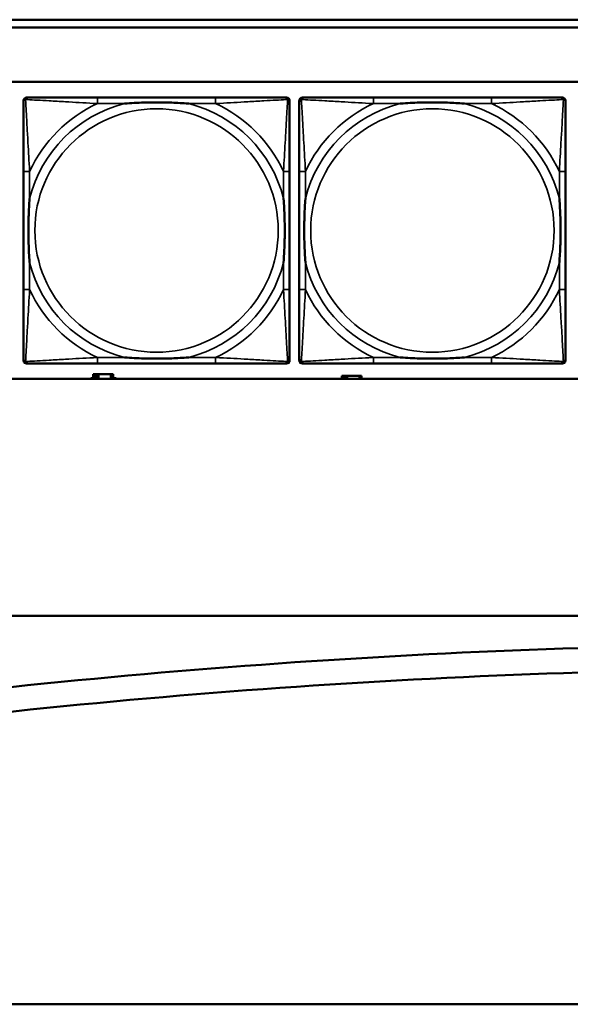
# Model space of a CAD drawing. Header units: inches. Extents: x 1.4 to 53.9, y 1.3 to 58.
# Tile 129 of 227: x 33.7 to 35.1, y 36.4 to 38.9. Entities that reach past the tile are written whole.
import ezdxf

# ---------------------------------------------------------------- set-up
doc = ezdxf.new("R2010")
doc.units = ezdxf.units.IN
doc.header["$MEASUREMENT"] = 0
doc.layers.add('Visible (ANSI)', color=7, linetype='Continuous', lineweight=50)
doc.layers.add('Visible Narrow (ANSI)', color=7, linetype='Continuous', lineweight=35)

msp = doc.modelspace()

# ---------------------------------------------------------------- linework, layer by layer
at = {"layer": 'Visible (ANSI)'}
for p, q in [((28.3757, 38.9161), (36.5227, 38.9161)), ((36.5227, 38.8961), (28.3757, 38.8961)), ((19.4287, 38.7561), (36.5227, 38.7561)), ((33.6786, 38.7158), (33.6825, 38.7158)), ((34.1652, 38.7158), (33.8613, 38.7158)), ((34.3439, 38.7158), (34.3479, 38.7158)), ((34.3886, 38.7158), (34.3925, 38.7158)), ((34.8752, 38.7158), (34.5713, 38.7158)), ((35.0539, 38.7158), (35.0579, 38.7158)), ((33.6707, 38.0386), (33.6707, 38.7079)), ((34.3557, 38.7079), (34.3557, 38.704)), ((34.3807, 38.0386), (34.3807, 38.7079)), ((35.0657, 38.7079), (35.0657, 38.704)), ((33.6707, 38.5253), (33.6707, 38.2213)), ((34.3557, 38.2213), (34.3557, 38.5253)), ((34.3807, 38.5253), (34.3807, 38.2213)), ((35.0657, 38.2213), (35.0657, 38.5253)), ((34.3479, 38.0308), (33.6786, 38.0308)), ((33.8613, 38.0308), (34.1652, 38.0308)), ((34.3557, 38.0426), (34.3557, 38.0386)), ((35.0579, 38.0308), (34.3886, 38.0308)), ((34.5713, 38.0308), (34.8752, 38.0308)), ((35.0657, 38.0426), (35.0657, 38.0386)), ((33.8559, 38.0034), (33.8501, 38.0034)), ((33.8501, 38.0034), (33.8501, 37.9914)), ((33.8559, 38.0034), (33.8599, 38.0034)), ((33.8559, 37.9914), (33.8559, 38.0034)), ((33.8599, 37.9914), (33.8599, 38.0034)), ((33.8599, 38.0034), (33.864, 38.0034)), ((33.864, 38.0034), (33.864, 37.9914)), ((33.864, 38.0034), (33.8953, 38.0034)), ((33.8953, 38.0034), (33.8953, 37.9914)), ((33.9011, 38.0034), (33.8953, 38.0034)), ((33.9011, 37.9914), (33.9011, 38.0034)), ((36.5227, 37.9914), (19.4287, 37.9914)), ((33.8436, 37.9914), (33.8436, 37.9929)), ((33.8436, 37.9929), (33.8501, 37.9929)), ((33.9011, 37.9929), (33.9092, 37.9929)), ((33.9092, 37.9929), (33.9092, 37.9914)), ((34.4959, 37.9994), (34.4901, 37.9994)), ((34.4901, 37.9994), (34.4901, 37.9914)), ((34.4959, 37.9994), (34.4999, 37.9994)), ((34.4959, 37.9914), (34.4959, 37.9994)), ((34.4999, 37.9914), (34.4999, 37.9994)), ((34.4999, 37.9994), (34.504, 37.9994)), ((34.504, 37.9994), (34.504, 37.9914)), ((34.504, 37.9994), (34.5353, 37.9994)), ((34.5353, 37.9994), (34.5353, 37.9914)), ((34.5411, 37.9994), (34.5353, 37.9994)), ((34.5411, 37.9914), (34.5411, 37.9994)), ((18.5862, 37.3811), (44.7352, 37.3811)), ((18.8762, 36.3811), (36.6289, 36.3811))]:
    msp.add_line(p, q, dxfattribs=at)
for centre, radius, start, end in [((33.6786, 38.7079), 0.00787, 90, 180), ((33.6825, 38.704), 0.0118, 90, 180), ((34.3439, 38.704), 0.0118, 0, 90), ((34.3479, 38.7079), 0.00787, 0, 90), ((34.3886, 38.7079), 0.00787, 90, 180), ((34.3925, 38.704), 0.0118, 90, 180), ((35.0539, 38.704), 0.0118, 0, 90), ((35.0579, 38.7079), 0.00787, 0, 90), ((33.6825, 38.0426), 0.0118, 180, 270), ((33.6786, 38.0386), 0.00787, 180, 270), ((34.3439, 38.0426), 0.0118, 270, 360), ((34.3479, 38.0386), 0.00787, 270, 0), ((34.3925, 38.0426), 0.0118, 180, 270), ((34.3886, 38.0386), 0.00787, 180, 270), ((35.0539, 38.0426), 0.0118, 270, 360), ((35.0579, 38.0386), 0.00787, 270, 0), ((35.7409, 17.2771), 20.0315, 89.9755, 97.87687), ((35.7409, 17.2771), 19.9685, 89.9755, 97.87687)]:
    msp.add_arc(centre, radius, start, end, dxfattribs=at)
for points, knots in [([(33.8613, 38.7158), (33.8577, 38.7158), (33.8541, 38.7158), (33.8505, 38.7158), (33.8173, 38.7158), (33.7836, 38.7158), (33.7527, 38.7158), (33.7258, 38.7158), (33.7002, 38.7158), (33.6868, 38.7158), (33.6852, 38.7158), (33.6837, 38.7158), (33.6825, 38.7158)], [0, 0, 0, 0, 0.0272471, 0.0272471, 0.0272471, 0.2790553, 0.2790553, 0.2790553, 0.4988354, 0.4988354, 0.4988354, 0.5252205, 0.5252205, 0.5252205, 0.5252205]), ([(34.3439, 38.7158), (34.329, 38.7158), (34.2874, 38.7158), (34.2468, 38.7158), (34.2203, 38.7158), (34.1924, 38.7158), (34.1652, 38.7158)], [-0.5252205, -0.5252205, -0.5252205, -0.5252205, -0.20743, -0.20743, -0.20743, 0, 0, 0, 0]), ([(34.5713, 38.7158), (34.5677, 38.7158), (34.5641, 38.7158), (34.5605, 38.7158), (34.5273, 38.7158), (34.4936, 38.7158), (34.4627, 38.7158), (34.4358, 38.7158), (34.4102, 38.7158), (34.3968, 38.7158), (34.3952, 38.7158), (34.3937, 38.7158), (34.3925, 38.7158)], [0, 0, 0, 0, 0.0272471, 0.0272471, 0.0272471, 0.2790553, 0.2790553, 0.2790553, 0.4988354, 0.4988354, 0.4988354, 0.5252205, 0.5252205, 0.5252205, 0.5252205]), ([(35.0539, 38.7158), (35.039, 38.7158), (34.9974, 38.7158), (34.9568, 38.7158), (34.9303, 38.7158), (34.9024, 38.7158), (34.8752, 38.7158)], [-0.5252205, -0.5252205, -0.5252205, -0.5252205, -0.20743, -0.20743, -0.20743, 0, 0, 0, 0]), ([(33.6707, 38.704), (33.6707, 38.6891), (33.6707, 38.6475), (33.6707, 38.6069), (33.6707, 38.5803), (33.6707, 38.5525), (33.6707, 38.5253)], [-0.5252205, -0.5252205, -0.5252205, -0.5252205, -0.20743, -0.20743, -0.20743, 0, 0, 0, 0]), ([(33.9305, 38.7001), (33.9309, 38.7001), (33.9313, 38.7001), (33.9478, 38.7014), (33.9639, 38.7022), (33.9869, 38.7029), (33.9936, 38.7031), (34.0027, 38.7032), (34.0052, 38.7032), (34.0093, 38.7032), (34.0109, 38.7032), (34.014, 38.7032), (34.0155, 38.7032), (34.0191, 38.7032), (34.0212, 38.7032), (34.0273, 38.7032), (34.0315, 38.7031), (34.0412, 38.7029), (34.0468, 38.7027), (34.0666, 38.702), (34.0806, 38.7012), (34.0951, 38.7001), (34.0955, 38.7001), (34.096, 38.7001)], [-0.416114, -0.416114, -0.416114, -0.416114, -0.4127691, -0.4127691, -0.2896446, -0.2896446, -0.2388934, -0.2388934, -0.2201881, -0.2201881, -0.2080204, -0.2080204, -0.196499, -0.196499, -0.1809939, -0.1809939, -0.149741, -0.149741, -0.1073162, -0.1073162, 0, 0, 0.0033356, 0.0033356, 0.0033356, 0.0033356]), ([(34.3557, 38.5253), (34.3557, 38.5288), (34.3557, 38.5324), (34.3557, 38.536), (34.3557, 38.5692), (34.3557, 38.6029), (34.3557, 38.6338), (34.3557, 38.6607), (34.3557, 38.6863), (34.3557, 38.6997), (34.3557, 38.7013), (34.3557, 38.7028), (34.3557, 38.704)], [0, 0, 0, 0, 0.0272471, 0.0272471, 0.0272471, 0.2790553, 0.2790553, 0.2790553, 0.4988354, 0.4988354, 0.4988354, 0.5252205, 0.5252205, 0.5252205, 0.5252205]), ([(34.3807, 38.704), (34.3807, 38.6891), (34.3807, 38.6475), (34.3807, 38.6069), (34.3807, 38.5803), (34.3807, 38.5525), (34.3807, 38.5253)], [-0.5252205, -0.5252205, -0.5252205, -0.5252205, -0.20743, -0.20743, -0.20743, 0, 0, 0, 0]), ([(34.6405, 38.7001), (34.6409, 38.7001), (34.6413, 38.7001), (34.6578, 38.7014), (34.6739, 38.7022), (34.6969, 38.7029), (34.7036, 38.7031), (34.7127, 38.7032), (34.7152, 38.7032), (34.7193, 38.7032), (34.7209, 38.7032), (34.724, 38.7032), (34.7255, 38.7032), (34.7291, 38.7032), (34.7312, 38.7032), (34.7373, 38.7032), (34.7415, 38.7031), (34.7512, 38.7029), (34.7568, 38.7027), (34.7766, 38.702), (34.7906, 38.7012), (34.8051, 38.7001), (34.8055, 38.7001), (34.806, 38.7001)], [-0.416114, -0.416114, -0.416114, -0.416114, -0.4127691, -0.4127691, -0.2896446, -0.2896446, -0.2388934, -0.2388934, -0.2201881, -0.2201881, -0.2080204, -0.2080204, -0.196499, -0.196499, -0.1809939, -0.1809939, -0.149741, -0.149741, -0.1073162, -0.1073162, 0, 0, 0.0033356, 0.0033356, 0.0033356, 0.0033356]), ([(35.0657, 38.5253), (35.0657, 38.5288), (35.0657, 38.5324), (35.0657, 38.536), (35.0657, 38.5692), (35.0657, 38.6029), (35.0657, 38.6338), (35.0657, 38.6607), (35.0657, 38.6863), (35.0657, 38.6997), (35.0657, 38.7013), (35.0657, 38.7028), (35.0657, 38.704)], [0, 0, 0, 0, 0.0272471, 0.0272471, 0.0272471, 0.2790553, 0.2790553, 0.2790553, 0.4988354, 0.4988354, 0.4988354, 0.5252205, 0.5252205, 0.5252205, 0.5252205]), ([(33.6864, 38.2906), (33.6864, 38.291), (33.6864, 38.2914), (33.6851, 38.3079), (33.6843, 38.324), (33.6836, 38.3469), (33.6834, 38.3536), (33.6833, 38.3628), (33.6833, 38.3653), (33.6833, 38.3694), (33.6833, 38.371), (33.6833, 38.3741), (33.6833, 38.3756), (33.6833, 38.3792), (33.6833, 38.3812), (33.6834, 38.3874), (33.6834, 38.3916), (33.6836, 38.4013), (33.6838, 38.4069), (33.6845, 38.4267), (33.6853, 38.4407), (33.6864, 38.4552), (33.6864, 38.4556), (33.6864, 38.456)], [-0.416114, -0.416114, -0.416114, -0.416114, -0.4127691, -0.4127691, -0.2896446, -0.2896446, -0.2388934, -0.2388934, -0.2201881, -0.2201881, -0.2080204, -0.2080204, -0.196499, -0.196499, -0.1809939, -0.1809939, -0.149741, -0.149741, -0.1073162, -0.1073162, 0, 0, 0.0033356, 0.0033356, 0.0033356, 0.0033356]), ([(34.34, 38.456), (34.34, 38.4556), (34.34, 38.4552), (34.3413, 38.4387), (34.3422, 38.4226), (34.3429, 38.3997), (34.343, 38.393), (34.3431, 38.3838), (34.3431, 38.3813), (34.3432, 38.3772), (34.3432, 38.3756), (34.3432, 38.3725), (34.3432, 38.371), (34.3431, 38.3674), (34.3431, 38.3653), (34.3431, 38.3592), (34.343, 38.355), (34.3428, 38.3453), (34.3426, 38.3397), (34.3419, 38.3199), (34.3411, 38.3059), (34.34, 38.2914), (34.34, 38.291), (34.34, 38.2906)], [-0.416114, -0.416114, -0.416114, -0.416114, -0.4127691, -0.4127691, -0.2896446, -0.2896446, -0.2388934, -0.2388934, -0.2201881, -0.2201881, -0.2080204, -0.2080204, -0.196499, -0.196499, -0.1809939, -0.1809939, -0.149741, -0.149741, -0.1073162, -0.1073162, 0, 0, 0.0033356, 0.0033356, 0.0033356, 0.0033356]), ([(34.3964, 38.2906), (34.3964, 38.291), (34.3964, 38.2914), (34.3951, 38.3079), (34.3943, 38.324), (34.3936, 38.3469), (34.3934, 38.3536), (34.3933, 38.3628), (34.3933, 38.3653), (34.3933, 38.3694), (34.3933, 38.371), (34.3933, 38.3741), (34.3933, 38.3756), (34.3933, 38.3792), (34.3933, 38.3812), (34.3934, 38.3874), (34.3934, 38.3916), (34.3936, 38.4013), (34.3938, 38.4069), (34.3945, 38.4267), (34.3953, 38.4407), (34.3964, 38.4552), (34.3964, 38.4556), (34.3964, 38.456)], [-0.416114, -0.416114, -0.416114, -0.416114, -0.4127691, -0.4127691, -0.2896446, -0.2896446, -0.2388934, -0.2388934, -0.2201881, -0.2201881, -0.2080204, -0.2080204, -0.196499, -0.196499, -0.1809939, -0.1809939, -0.149741, -0.149741, -0.1073162, -0.1073162, 0, 0, 0.0033356, 0.0033356, 0.0033356, 0.0033356]), ([(35.05, 38.456), (35.05, 38.4556), (35.05, 38.4552), (35.0513, 38.4387), (35.0522, 38.4226), (35.0529, 38.3997), (35.053, 38.393), (35.0531, 38.3838), (35.0531, 38.3813), (35.0532, 38.3772), (35.0532, 38.3756), (35.0532, 38.3725), (35.0532, 38.371), (35.0531, 38.3674), (35.0531, 38.3653), (35.0531, 38.3592), (35.053, 38.355), (35.0528, 38.3453), (35.0526, 38.3397), (35.0519, 38.3199), (35.0511, 38.3059), (35.05, 38.2914), (35.05, 38.291), (35.05, 38.2906)], [-0.416114, -0.416114, -0.416114, -0.416114, -0.4127691, -0.4127691, -0.2896446, -0.2896446, -0.2388934, -0.2388934, -0.2201881, -0.2201881, -0.2080204, -0.2080204, -0.196499, -0.196499, -0.1809939, -0.1809939, -0.149741, -0.149741, -0.1073162, -0.1073162, 0, 0, 0.0033356, 0.0033356, 0.0033356, 0.0033356]), ([(33.6707, 38.2213), (33.6707, 38.1941), (33.6707, 38.1663), (33.6707, 38.1397), (33.6707, 38.0991), (33.6707, 38.0575), (33.6707, 38.0426)], [3.9382945, 3.9382945, 3.9382945, 3.9382945, 4.1457245, 4.1457245, 4.1457245, 4.463515, 4.463515, 4.463515, 4.463515]), ([(34.3557, 38.0426), (34.3557, 38.0575), (34.3557, 38.0991), (34.3557, 38.1397), (34.3557, 38.1663), (34.3557, 38.1941), (34.3557, 38.2213)], [-0.5252205, -0.5252205, -0.5252205, -0.5252205, -0.20743, -0.20743, -0.20743, 0, 0, 0, 0]), ([(34.3807, 38.2213), (34.3807, 38.1941), (34.3807, 38.1663), (34.3807, 38.1397), (34.3807, 38.0991), (34.3807, 38.0575), (34.3807, 38.0426)], [3.9382945, 3.9382945, 3.9382945, 3.9382945, 4.1457245, 4.1457245, 4.1457245, 4.463515, 4.463515, 4.463515, 4.463515]), ([(35.0657, 38.0426), (35.0657, 38.0575), (35.0657, 38.0991), (35.0657, 38.1397), (35.0657, 38.1663), (35.0657, 38.1941), (35.0657, 38.2213)], [-0.5252205, -0.5252205, -0.5252205, -0.5252205, -0.20743, -0.20743, -0.20743, 0, 0, 0, 0]), ([(33.6825, 38.0308), (33.6974, 38.0308), (33.739, 38.0308), (33.7796, 38.0308), (33.8062, 38.0308), (33.834, 38.0308), (33.8613, 38.0308)], [-0.5252205, -0.5252205, -0.5252205, -0.5252205, -0.20743, -0.20743, -0.20743, 0, 0, 0, 0]), ([(34.096, 38.0465), (34.0955, 38.0465), (34.0951, 38.0465), (34.0806, 38.0454), (34.0666, 38.0446), (34.0468, 38.0439), (34.0412, 38.0437), (34.0315, 38.0435), (34.0273, 38.0434), (34.0212, 38.0434), (34.0191, 38.0434), (34.0155, 38.0434), (34.014, 38.0434), (34.0109, 38.0434), (34.0093, 38.0434), (34.0052, 38.0434), (34.0027, 38.0434), (33.9936, 38.0435), (33.9869, 38.0437), (33.9639, 38.0444), (33.9478, 38.0452), (33.9313, 38.0465), (33.9309, 38.0465), (33.9305, 38.0465)], [-0.4149464, -0.4149464, -0.4149464, -0.4149464, -0.41162, -0.41162, -0.3046026, -0.3046026, -0.2622958, -0.2622958, -0.23113, -0.23113, -0.215668, -0.215668, -0.2041787, -0.2041787, -0.1920448, -0.1920448, -0.1733916, -0.1733916, -0.1227817, -0.1227817, 0, 0, 0.0033356, 0.0033356, 0.0033356, 0.0033356]), ([(34.1652, 38.0308), (34.1924, 38.0308), (34.2203, 38.0308), (34.2468, 38.0308), (34.2874, 38.0308), (34.329, 38.0308), (34.3439, 38.0308)], [3.9382945, 3.9382945, 3.9382945, 3.9382945, 4.1457245, 4.1457245, 4.1457245, 4.463515, 4.463515, 4.463515, 4.463515]), ([(34.3925, 38.0308), (34.4074, 38.0308), (34.449, 38.0308), (34.4896, 38.0308), (34.5162, 38.0308), (34.544, 38.0308), (34.5713, 38.0308)], [-0.5252205, -0.5252205, -0.5252205, -0.5252205, -0.20743, -0.20743, -0.20743, 0, 0, 0, 0]), ([(34.806, 38.0465), (34.8055, 38.0465), (34.8051, 38.0465), (34.7906, 38.0454), (34.7766, 38.0446), (34.7568, 38.0439), (34.7512, 38.0437), (34.7415, 38.0435), (34.7373, 38.0434), (34.7312, 38.0434), (34.7291, 38.0434), (34.7255, 38.0434), (34.724, 38.0434), (34.7209, 38.0434), (34.7193, 38.0434), (34.7152, 38.0434), (34.7127, 38.0434), (34.7036, 38.0435), (34.6969, 38.0437), (34.6739, 38.0444), (34.6578, 38.0452), (34.6413, 38.0465), (34.6409, 38.0465), (34.6405, 38.0465)], [-0.4149464, -0.4149464, -0.4149464, -0.4149464, -0.41162, -0.41162, -0.3046026, -0.3046026, -0.2622958, -0.2622958, -0.23113, -0.23113, -0.215668, -0.215668, -0.2041787, -0.2041787, -0.1920448, -0.1920448, -0.1733916, -0.1733916, -0.1227817, -0.1227817, 0, 0, 0.0033356, 0.0033356, 0.0033356, 0.0033356]), ([(34.8752, 38.0308), (34.9024, 38.0308), (34.9303, 38.0308), (34.9568, 38.0308), (34.9974, 38.0308), (35.039, 38.0308), (35.0539, 38.0308)], [3.9382945, 3.9382945, 3.9382945, 3.9382945, 4.1457245, 4.1457245, 4.1457245, 4.463515, 4.463515, 4.463515, 4.463515])]:
    msp.add_open_spline(points, degree=3, knots=knots, dxfattribs=at)
at = {"layer": 'Visible Narrow (ANSI)'}
for p, q in [((33.8613, 38.7158), (33.8613, 38.7001)), ((34.1652, 38.7158), (34.1652, 38.7001)), ((34.5713, 38.7158), (34.5713, 38.7001)), ((34.8752, 38.7158), (34.8752, 38.7001)), ((33.8613, 38.7001), (33.9305, 38.7001)), ((34.096, 38.7001), (34.1652, 38.7001)), ((34.5713, 38.7001), (34.6405, 38.7001)), ((34.806, 38.7001), (34.8752, 38.7001)), ((33.6864, 38.5253), (33.6707, 38.5253)), ((33.6864, 38.456), (33.6864, 38.5253)), ((34.3557, 38.5253), (34.34, 38.5253)), ((34.34, 38.5253), (34.34, 38.456)), ((34.3964, 38.5253), (34.3807, 38.5253)), ((34.3964, 38.456), (34.3964, 38.5253)), ((35.0657, 38.5253), (35.05, 38.5253)), ((35.05, 38.5253), (35.05, 38.456)), ((33.6864, 38.2213), (33.6864, 38.2906)), ((34.34, 38.2906), (34.34, 38.2213)), ((34.3964, 38.2213), (34.3964, 38.2906)), ((35.05, 38.2906), (35.05, 38.2213)), ((33.6864, 38.2213), (33.6707, 38.2213)), ((34.3557, 38.2213), (34.34, 38.2213)), ((34.3964, 38.2213), (34.3807, 38.2213)), ((35.0657, 38.2213), (35.05, 38.2213)), ((33.8613, 38.0465), (33.8613, 38.0308)), ((33.9305, 38.0465), (33.8613, 38.0465)), ((34.1652, 38.0465), (34.096, 38.0465)), ((34.1652, 38.0465), (34.1652, 38.0308)), ((34.5713, 38.0465), (34.5713, 38.0308)), ((34.6405, 38.0465), (34.5713, 38.0465)), ((34.8752, 38.0465), (34.806, 38.0465)), ((34.8752, 38.0465), (34.8752, 38.0308))]:
    msp.add_line(p, q, dxfattribs=at)
for centre in [(34.0132, 38.3733), (34.7232, 38.3733)]:
    msp.add_circle(centre, 0.3133, dxfattribs=at)
for centre, radius, start, end in [((34.0132, 38.3733), 0.3371, 104.2103, 165.7897), ((34.0132, 38.3733), 0.3604, 114.9407, 155.0593), ((34.0132, 38.3733), 0.3371, 14.2103, 75.7897), ((34.0132, 38.3733), 0.3604, 24.9407, 65.0593), ((34.7232, 38.3733), 0.3371, 104.2103, 165.7897), ((34.7232, 38.3733), 0.3604, 114.9407, 155.0593), ((34.7232, 38.3733), 0.3371, 14.2103, 75.7897), ((34.7232, 38.3733), 0.3604, 24.9407, 65.0593), ((34.0132, 38.3733), 0.3371, 194.2103, 255.7897), ((34.0132, 38.3733), 0.3371, 284.2103, 345.7897), ((34.7232, 38.3733), 0.3371, 194.2103, 255.7897), ((34.7232, 38.3733), 0.3371, 284.2103, 345.7897), ((34.0132, 38.3733), 0.3604, 204.9407, 245.0593), ((34.0132, 38.3733), 0.3604, 294.9407, 335.0593), ((34.7232, 38.3733), 0.3604, 204.9407, 245.0593), ((34.7232, 38.3733), 0.3604, 294.9407, 335.0593)]:
    msp.add_arc(centre, radius, start, end, dxfattribs=at)
for points, knots in [([(33.6707, 38.704), (33.6707, 38.7046), (33.6708, 38.7052), (33.671, 38.7062), (33.6712, 38.7066), (33.6715, 38.7073), (33.6717, 38.7075), (33.6719, 38.7079), (33.672, 38.708), (33.6724, 38.7084), (33.6726, 38.7087), (33.6733, 38.7093), (33.6738, 38.7096), (33.6749, 38.7101), (33.6754, 38.7104), (33.676, 38.7105)], [-0.02627331, -0.02627331, -0.02627331, -0.02627331, -0.02158775, -0.02158775, -0.01736415, -0.01736415, -0.0147244, -0.0147244, -0.01307456, -0.01307456, -0.00977487, -0.00977487, -0.00449537, -0.00449537, 0.00012419, 0.00012419, 0.00012419, 0.00012419]), ([(33.676, 38.7105), (33.6762, 38.7111), (33.6764, 38.7117), (33.6769, 38.7127), (33.6772, 38.7132), (33.6779, 38.7139), (33.6781, 38.7142), (33.6785, 38.7145), (33.6786, 38.7146), (33.679, 38.7149), (33.6793, 38.715), (33.6799, 38.7153), (33.6804, 38.7155), (33.6813, 38.7157), (33.6819, 38.7158), (33.6825, 38.7158)], [-0.00012419, -0.00012419, -0.00012419, -0.00012419, 0.00449537, 0.00449537, 0.00977487, 0.00977487, 0.01307456, 0.01307456, 0.0147244, 0.0147244, 0.01736415, 0.01736415, 0.02158775, 0.02158775, 0.02627331, 0.02627331, 0.02627331, 0.02627331]), ([(33.6864, 38.5253), (33.6862, 38.529), (33.686, 38.5328), (33.6845, 38.5601), (33.6831, 38.5843), (33.6809, 38.6222), (33.6801, 38.6362), (33.6781, 38.6714), (33.677, 38.6916), (33.6762, 38.707), (33.6761, 38.7088), (33.676, 38.7105)], [0, 0, 0, 0, 0.0278591, 0.0278591, 0.201273, 0.201273, 0.3066357, 0.3066357, 0.475216, 0.475216, 0.5007189, 0.5007189, 0.5007189, 0.5007189]), ([(33.676, 38.7105), (33.6777, 38.7104), (33.6795, 38.7103), (33.6949, 38.7095), (33.7151, 38.7084), (33.7503, 38.7065), (33.7644, 38.7056), (33.8022, 38.7034), (33.8264, 38.702), (33.8537, 38.7005), (33.8575, 38.7003), (33.8613, 38.7001)], [-0.5007189, -0.5007189, -0.5007189, -0.5007189, -0.475216, -0.475216, -0.3066357, -0.3066357, -0.201273, -0.201273, -0.0278591, -0.0278591, 0, 0, 0, 0]), ([(34.1652, 38.7001), (34.1689, 38.7003), (34.1727, 38.7005), (34.2001, 38.702), (34.2242, 38.7034), (34.2621, 38.7056), (34.2761, 38.7065), (34.3114, 38.7084), (34.3315, 38.7095), (34.3469, 38.7103), (34.3487, 38.7104), (34.3504, 38.7105)], [0, 0, 0, 0, 0.0278591, 0.0278591, 0.201273, 0.201273, 0.3066357, 0.3066357, 0.475216, 0.475216, 0.5007189, 0.5007189, 0.5007189, 0.5007189]), ([(34.3504, 38.7105), (34.3504, 38.7088), (34.3503, 38.707), (34.3494, 38.6916), (34.3484, 38.6714), (34.3464, 38.6362), (34.3456, 38.6222), (34.3433, 38.5843), (34.3419, 38.5601), (34.3404, 38.5328), (34.3402, 38.529), (34.34, 38.5253)], [-0.5007189, -0.5007189, -0.5007189, -0.5007189, -0.475216, -0.475216, -0.3066357, -0.3066357, -0.201273, -0.201273, -0.0278591, -0.0278591, 0, 0, 0, 0]), ([(34.3439, 38.7158), (34.3445, 38.7158), (34.3451, 38.7157), (34.3461, 38.7155), (34.3465, 38.7153), (34.3472, 38.715), (34.3474, 38.7149), (34.3478, 38.7146), (34.3479, 38.7145), (34.3483, 38.7142), (34.3486, 38.7139), (34.3492, 38.7132), (34.3495, 38.7127), (34.3501, 38.7117), (34.3503, 38.7111), (34.3504, 38.7105)], [-0.02627331, -0.02627331, -0.02627331, -0.02627331, -0.02158775, -0.02158775, -0.01736415, -0.01736415, -0.0147244, -0.0147244, -0.01307456, -0.01307456, -0.00977487, -0.00977487, -0.00449537, -0.00449537, 0.00012419, 0.00012419, 0.00012419, 0.00012419]), ([(34.3504, 38.7105), (34.351, 38.7104), (34.3516, 38.7101), (34.3526, 38.7096), (34.3531, 38.7093), (34.3538, 38.7087), (34.3541, 38.7084), (34.3544, 38.708), (34.3545, 38.7079), (34.3548, 38.7075), (34.3549, 38.7073), (34.3553, 38.7066), (34.3554, 38.7062), (34.3557, 38.7052), (34.3557, 38.7046), (34.3557, 38.704)], [-0.00012419, -0.00012419, -0.00012419, -0.00012419, 0.00449537, 0.00449537, 0.00977487, 0.00977487, 0.01307456, 0.01307456, 0.0147244, 0.0147244, 0.01736415, 0.01736415, 0.02158775, 0.02158775, 0.02627331, 0.02627331, 0.02627331, 0.02627331]), ([(34.3807, 38.704), (34.3807, 38.7046), (34.3808, 38.7052), (34.381, 38.7062), (34.3812, 38.7066), (34.3815, 38.7073), (34.3817, 38.7075), (34.3819, 38.7079), (34.382, 38.708), (34.3824, 38.7084), (34.3826, 38.7087), (34.3833, 38.7093), (34.3838, 38.7096), (34.3849, 38.7101), (34.3854, 38.7104), (34.386, 38.7105)], [-0.02627331, -0.02627331, -0.02627331, -0.02627331, -0.02158775, -0.02158775, -0.01736415, -0.01736415, -0.0147244, -0.0147244, -0.01307456, -0.01307456, -0.00977487, -0.00977487, -0.00449537, -0.00449537, 0.00012419, 0.00012419, 0.00012419, 0.00012419]), ([(34.386, 38.7105), (34.3862, 38.7111), (34.3864, 38.7117), (34.3869, 38.7127), (34.3872, 38.7132), (34.3879, 38.7139), (34.3881, 38.7142), (34.3885, 38.7145), (34.3886, 38.7146), (34.389, 38.7149), (34.3893, 38.715), (34.3899, 38.7153), (34.3904, 38.7155), (34.3913, 38.7157), (34.3919, 38.7158), (34.3925, 38.7158)], [-0.00012419, -0.00012419, -0.00012419, -0.00012419, 0.00449537, 0.00449537, 0.00977487, 0.00977487, 0.01307456, 0.01307456, 0.0147244, 0.0147244, 0.01736415, 0.01736415, 0.02158775, 0.02158775, 0.02627331, 0.02627331, 0.02627331, 0.02627331]), ([(34.3964, 38.5253), (34.3962, 38.529), (34.396, 38.5328), (34.3945, 38.5601), (34.3931, 38.5843), (34.3909, 38.6222), (34.3901, 38.6362), (34.3881, 38.6714), (34.387, 38.6916), (34.3862, 38.707), (34.3861, 38.7088), (34.386, 38.7105)], [0, 0, 0, 0, 0.0278591, 0.0278591, 0.201273, 0.201273, 0.3066357, 0.3066357, 0.475216, 0.475216, 0.5007189, 0.5007189, 0.5007189, 0.5007189]), ([(34.386, 38.7105), (34.3877, 38.7104), (34.3895, 38.7103), (34.4049, 38.7095), (34.4251, 38.7084), (34.4603, 38.7065), (34.4744, 38.7056), (34.5122, 38.7034), (34.5364, 38.702), (34.5637, 38.7005), (34.5675, 38.7003), (34.5713, 38.7001)], [-0.5007189, -0.5007189, -0.5007189, -0.5007189, -0.475216, -0.475216, -0.3066357, -0.3066357, -0.201273, -0.201273, -0.0278591, -0.0278591, 0, 0, 0, 0]), ([(34.8752, 38.7001), (34.8789, 38.7003), (34.8827, 38.7005), (34.9101, 38.702), (34.9342, 38.7034), (34.9721, 38.7056), (34.9861, 38.7065), (35.0214, 38.7084), (35.0415, 38.7095), (35.0569, 38.7103), (35.0587, 38.7104), (35.0604, 38.7105)], [0, 0, 0, 0, 0.0278591, 0.0278591, 0.201273, 0.201273, 0.3066357, 0.3066357, 0.475216, 0.475216, 0.5007189, 0.5007189, 0.5007189, 0.5007189]), ([(35.0604, 38.7105), (35.0604, 38.7088), (35.0603, 38.707), (35.0594, 38.6916), (35.0584, 38.6714), (35.0564, 38.6362), (35.0556, 38.6222), (35.0533, 38.5843), (35.0519, 38.5601), (35.0504, 38.5328), (35.0502, 38.529), (35.05, 38.5253)], [-0.5007189, -0.5007189, -0.5007189, -0.5007189, -0.475216, -0.475216, -0.3066357, -0.3066357, -0.201273, -0.201273, -0.0278591, -0.0278591, 0, 0, 0, 0]), ([(35.0539, 38.7158), (35.0545, 38.7158), (35.0551, 38.7157), (35.0561, 38.7155), (35.0565, 38.7153), (35.0572, 38.715), (35.0574, 38.7149), (35.0578, 38.7146), (35.0579, 38.7145), (35.0583, 38.7142), (35.0586, 38.7139), (35.0592, 38.7132), (35.0595, 38.7127), (35.0601, 38.7117), (35.0603, 38.7111), (35.0604, 38.7105)], [-0.02627331, -0.02627331, -0.02627331, -0.02627331, -0.02158775, -0.02158775, -0.01736415, -0.01736415, -0.0147244, -0.0147244, -0.01307456, -0.01307456, -0.00977487, -0.00977487, -0.00449537, -0.00449537, 0.00012419, 0.00012419, 0.00012419, 0.00012419]), ([(35.0604, 38.7105), (35.061, 38.7104), (35.0616, 38.7101), (35.0626, 38.7096), (35.0631, 38.7093), (35.0638, 38.7087), (35.0641, 38.7084), (35.0644, 38.708), (35.0645, 38.7079), (35.0648, 38.7075), (35.0649, 38.7073), (35.0653, 38.7066), (35.0654, 38.7062), (35.0657, 38.7052), (35.0657, 38.7046), (35.0657, 38.704)], [-0.00012419, -0.00012419, -0.00012419, -0.00012419, 0.00449537, 0.00449537, 0.00977487, 0.00977487, 0.01307456, 0.01307456, 0.0147244, 0.0147244, 0.01736415, 0.01736415, 0.02158775, 0.02158775, 0.02627331, 0.02627331, 0.02627331, 0.02627331]), ([(33.676, 38.0361), (33.6761, 38.0378), (33.6762, 38.0396), (33.677, 38.055), (33.6781, 38.0752), (33.6801, 38.1104), (33.6809, 38.1244), (33.6831, 38.1623), (33.6845, 38.1865), (33.686, 38.2138), (33.6862, 38.2176), (33.6864, 38.2213)], [-4.4390134, -4.4390134, -4.4390134, -4.4390134, -4.4135105, -4.4135105, -4.2449302, -4.2449302, -4.1395675, -4.1395675, -3.9661536, -3.9661536, -3.9382945, -3.9382945, -3.9382945, -3.9382945]), ([(34.34, 38.2213), (34.3402, 38.2176), (34.3404, 38.2138), (34.3419, 38.1865), (34.3433, 38.1623), (34.3456, 38.1244), (34.3464, 38.1104), (34.3484, 38.0752), (34.3494, 38.055), (34.3503, 38.0396), (34.3504, 38.0378), (34.3504, 38.0361)], [0, 0, 0, 0, 0.0278591, 0.0278591, 0.201273, 0.201273, 0.3066357, 0.3066357, 0.475216, 0.475216, 0.5007189, 0.5007189, 0.5007189, 0.5007189]), ([(34.386, 38.0361), (34.3861, 38.0378), (34.3862, 38.0396), (34.387, 38.055), (34.3881, 38.0752), (34.3901, 38.1104), (34.3909, 38.1244), (34.3931, 38.1623), (34.3945, 38.1865), (34.396, 38.2138), (34.3962, 38.2176), (34.3964, 38.2213)], [-4.4390134, -4.4390134, -4.4390134, -4.4390134, -4.4135105, -4.4135105, -4.2449302, -4.2449302, -4.1395675, -4.1395675, -3.9661536, -3.9661536, -3.9382945, -3.9382945, -3.9382945, -3.9382945]), ([(35.05, 38.2213), (35.0502, 38.2176), (35.0504, 38.2138), (35.0519, 38.1865), (35.0533, 38.1623), (35.0556, 38.1244), (35.0564, 38.1104), (35.0584, 38.0752), (35.0594, 38.055), (35.0603, 38.0396), (35.0604, 38.0378), (35.0604, 38.0361)], [0, 0, 0, 0, 0.0278591, 0.0278591, 0.201273, 0.201273, 0.3066357, 0.3066357, 0.475216, 0.475216, 0.5007189, 0.5007189, 0.5007189, 0.5007189]), ([(33.676, 38.0361), (33.6754, 38.0362), (33.6749, 38.0365), (33.6738, 38.037), (33.6733, 38.0373), (33.6726, 38.0379), (33.6724, 38.0382), (33.672, 38.0386), (33.6719, 38.0387), (33.6717, 38.0391), (33.6715, 38.0393), (33.6712, 38.04), (33.671, 38.0404), (33.6708, 38.0414), (33.6707, 38.042), (33.6707, 38.0426)], [-0.00012419, -0.00012419, -0.00012419, -0.00012419, 0.00449537, 0.00449537, 0.00977487, 0.00977487, 0.01307456, 0.01307456, 0.0147244, 0.0147244, 0.01736415, 0.01736415, 0.02158775, 0.02158775, 0.02627331, 0.02627331, 0.02627331, 0.02627331]), ([(33.8613, 38.0465), (33.8575, 38.0463), (33.8537, 38.0461), (33.8264, 38.0446), (33.8022, 38.0432), (33.7644, 38.041), (33.7503, 38.0401), (33.7151, 38.0382), (33.6949, 38.0371), (33.6795, 38.0363), (33.6777, 38.0362), (33.676, 38.0361)], [0, 0, 0, 0, 0.0278591, 0.0278591, 0.201273, 0.201273, 0.3066357, 0.3066357, 0.475216, 0.475216, 0.5007189, 0.5007189, 0.5007189, 0.5007189]), ([(33.6825, 38.0308), (33.6819, 38.0308), (33.6813, 38.0309), (33.6804, 38.0311), (33.6799, 38.0313), (33.6793, 38.0316), (33.679, 38.0317), (33.6786, 38.032), (33.6785, 38.0321), (33.6781, 38.0324), (33.6779, 38.0327), (33.6772, 38.0334), (33.6769, 38.0339), (33.6764, 38.0349), (33.6762, 38.0355), (33.676, 38.0361)], [-0.02627331, -0.02627331, -0.02627331, -0.02627331, -0.02158775, -0.02158775, -0.01736415, -0.01736415, -0.0147244, -0.0147244, -0.01307456, -0.01307456, -0.00977487, -0.00977487, -0.00449537, -0.00449537, 0.00012419, 0.00012419, 0.00012419, 0.00012419]), ([(34.3504, 38.0361), (34.3487, 38.0362), (34.3469, 38.0363), (34.3315, 38.0371), (34.3114, 38.0382), (34.2761, 38.0401), (34.2621, 38.041), (34.2242, 38.0432), (34.2001, 38.0446), (34.1727, 38.0461), (34.1689, 38.0463), (34.1652, 38.0465)], [-4.4390134, -4.4390134, -4.4390134, -4.4390134, -4.4135105, -4.4135105, -4.2449302, -4.2449302, -4.1395675, -4.1395675, -3.9661536, -3.9661536, -3.9382945, -3.9382945, -3.9382945, -3.9382945]), ([(34.3504, 38.0361), (34.3503, 38.0355), (34.3501, 38.0349), (34.3495, 38.0339), (34.3492, 38.0334), (34.3486, 38.0327), (34.3483, 38.0324), (34.3479, 38.0321), (34.3478, 38.032), (34.3474, 38.0317), (34.3472, 38.0316), (34.3465, 38.0313), (34.3461, 38.0311), (34.3451, 38.0309), (34.3445, 38.0308), (34.3439, 38.0308)], [-0.00012419, -0.00012419, -0.00012419, -0.00012419, 0.00449537, 0.00449537, 0.00977487, 0.00977487, 0.01307456, 0.01307456, 0.0147244, 0.0147244, 0.01736415, 0.01736415, 0.02158775, 0.02158775, 0.02627331, 0.02627331, 0.02627331, 0.02627331]), ([(34.3557, 38.0426), (34.3557, 38.042), (34.3557, 38.0414), (34.3554, 38.0404), (34.3553, 38.04), (34.3549, 38.0393), (34.3548, 38.0391), (34.3545, 38.0387), (34.3544, 38.0386), (34.3541, 38.0382), (34.3538, 38.0379), (34.3531, 38.0373), (34.3526, 38.037), (34.3516, 38.0365), (34.351, 38.0362), (34.3504, 38.0361)], [-0.02627331, -0.02627331, -0.02627331, -0.02627331, -0.02158775, -0.02158775, -0.01736415, -0.01736415, -0.0147244, -0.0147244, -0.01307456, -0.01307456, -0.00977487, -0.00977487, -0.00449537, -0.00449537, 0.00012419, 0.00012419, 0.00012419, 0.00012419]), ([(34.386, 38.0361), (34.3854, 38.0362), (34.3849, 38.0365), (34.3838, 38.037), (34.3833, 38.0373), (34.3826, 38.0379), (34.3824, 38.0382), (34.382, 38.0386), (34.3819, 38.0387), (34.3817, 38.0391), (34.3815, 38.0393), (34.3812, 38.04), (34.381, 38.0404), (34.3808, 38.0414), (34.3807, 38.042), (34.3807, 38.0426)], [-0.00012419, -0.00012419, -0.00012419, -0.00012419, 0.00449537, 0.00449537, 0.00977487, 0.00977487, 0.01307456, 0.01307456, 0.0147244, 0.0147244, 0.01736415, 0.01736415, 0.02158775, 0.02158775, 0.02627331, 0.02627331, 0.02627331, 0.02627331]), ([(34.5713, 38.0465), (34.5675, 38.0463), (34.5637, 38.0461), (34.5364, 38.0446), (34.5122, 38.0432), (34.4744, 38.041), (34.4603, 38.0401), (34.4251, 38.0382), (34.4049, 38.0371), (34.3895, 38.0363), (34.3877, 38.0362), (34.386, 38.0361)], [0, 0, 0, 0, 0.0278591, 0.0278591, 0.201273, 0.201273, 0.3066357, 0.3066357, 0.475216, 0.475216, 0.5007189, 0.5007189, 0.5007189, 0.5007189]), ([(34.3925, 38.0308), (34.3919, 38.0308), (34.3913, 38.0309), (34.3904, 38.0311), (34.3899, 38.0313), (34.3893, 38.0316), (34.389, 38.0317), (34.3886, 38.032), (34.3885, 38.0321), (34.3881, 38.0324), (34.3879, 38.0327), (34.3872, 38.0334), (34.3869, 38.0339), (34.3864, 38.0349), (34.3862, 38.0355), (34.386, 38.0361)], [-0.02627331, -0.02627331, -0.02627331, -0.02627331, -0.02158775, -0.02158775, -0.01736415, -0.01736415, -0.0147244, -0.0147244, -0.01307456, -0.01307456, -0.00977487, -0.00977487, -0.00449537, -0.00449537, 0.00012419, 0.00012419, 0.00012419, 0.00012419]), ([(35.0604, 38.0361), (35.0587, 38.0362), (35.0569, 38.0363), (35.0415, 38.0371), (35.0214, 38.0382), (34.9861, 38.0401), (34.9721, 38.041), (34.9342, 38.0432), (34.9101, 38.0446), (34.8827, 38.0461), (34.8789, 38.0463), (34.8752, 38.0465)], [-4.4390134, -4.4390134, -4.4390134, -4.4390134, -4.4135105, -4.4135105, -4.2449302, -4.2449302, -4.1395675, -4.1395675, -3.9661536, -3.9661536, -3.9382945, -3.9382945, -3.9382945, -3.9382945]), ([(35.0604, 38.0361), (35.0603, 38.0355), (35.0601, 38.0349), (35.0595, 38.0339), (35.0592, 38.0334), (35.0586, 38.0327), (35.0583, 38.0324), (35.0579, 38.0321), (35.0578, 38.032), (35.0574, 38.0317), (35.0572, 38.0316), (35.0565, 38.0313), (35.0561, 38.0311), (35.0551, 38.0309), (35.0545, 38.0308), (35.0539, 38.0308)], [-0.00012419, -0.00012419, -0.00012419, -0.00012419, 0.00449537, 0.00449537, 0.00977487, 0.00977487, 0.01307456, 0.01307456, 0.0147244, 0.0147244, 0.01736415, 0.01736415, 0.02158775, 0.02158775, 0.02627331, 0.02627331, 0.02627331, 0.02627331]), ([(35.0657, 38.0426), (35.0657, 38.042), (35.0657, 38.0414), (35.0654, 38.0404), (35.0653, 38.04), (35.0649, 38.0393), (35.0648, 38.0391), (35.0645, 38.0387), (35.0644, 38.0386), (35.0641, 38.0382), (35.0638, 38.0379), (35.0631, 38.0373), (35.0626, 38.037), (35.0616, 38.0365), (35.061, 38.0362), (35.0604, 38.0361)], [-0.02627331, -0.02627331, -0.02627331, -0.02627331, -0.02158775, -0.02158775, -0.01736415, -0.01736415, -0.0147244, -0.0147244, -0.01307456, -0.01307456, -0.00977487, -0.00977487, -0.00449537, -0.00449537, 0.00012419, 0.00012419, 0.00012419, 0.00012419])]:
    msp.add_open_spline(points, degree=3, knots=knots, dxfattribs=at)

doc.saveas('drawing.dxf')
